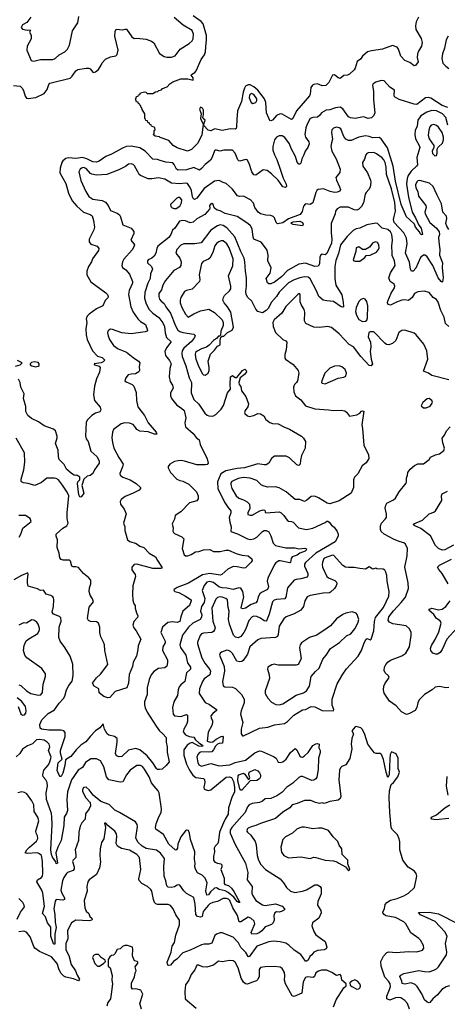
# Model space of a CAD drawing. Extents: x 2133489 to 2292442, y 756223 to 916462.
# Tile 218 of 256: x 2188484 to 2193050, y 851657 to 862169. Entities that reach past the tile are written whole.
import ezdxf

# ---------------------------------------------------------------- set-up
doc = ezdxf.new("R2010")
doc.units = 0

msp = doc.modelspace()

# ---------------------------------------------------------------- linework, layer by layer
at = {"layer": '0CON20XD'}
for points in [[(2188418, 861468), (2188488, 861458), (2188509, 861439), (2188526, 861414), (2188543, 861353), (2188555, 861333), (2188575, 861329), (2188655, 861339), (2188745, 861381), (2188778, 861425), (2188794, 861476), (2188807, 861493), (2189024, 861546), (2189045, 861565), (2189085, 861624), (2189105, 861637), (2189195, 861653), (2189222, 861652), (2189236, 861646), (2189265, 861610), (2189275, 861607), (2189295, 861613), (2189325, 861638), (2189355, 861683), (2189365, 861710), (2189401, 861749), (2189455, 861772), (2189512, 861785), (2189525, 861798), (2189536, 861845), (2189501, 861995), (2189504, 862045), (2189515, 862068), (2189585, 862060), (2189611, 862069), (2189625, 862067), (2189681, 861985), (2189705, 861967), (2189735, 861973), (2189835, 861962), (2189891, 861941), (2189915, 861923), (2189977, 861807), (2190025, 861776), (2190055, 861768), (2190105, 861770), (2190145, 861784), (2190196, 861855), (2190295, 861914), (2190325, 861944), (2190336, 861965), (2190341, 862015), (2190325, 862054), (2190230, 862110), (2190132, 862192)], [(2188604, 862195), (2188559, 862141), (2188514, 862115), (2188498, 862085), (2188515, 862067), (2188565, 862058), (2188595, 862060), (2188600, 862055), (2188595, 862050), (2188590, 862035), (2188606, 862006), (2188606, 861964), (2188564, 861886), (2188559, 861845), (2188605, 861734), (2188635, 861728), (2188706, 861746), (2188837, 861743), (2188864, 861756), (2188904, 861796), (2188965, 861827), (2188994, 861856), (2189015, 861897), (2189048, 862052), (2189103, 862135), (2189117, 862205)], [(2192742, 862195), (2192718, 862148), (2192709, 862105), (2192715, 862065), (2192770, 861970), (2192782, 861925), (2192774, 861886), (2192742, 861835), (2192732, 861805), (2192728, 861765), (2192739, 861721), (2192709, 861681), (2192695, 861678), (2192651, 861711), (2192595, 861733), (2192555, 861780), (2192529, 861855), (2192516, 861875), (2192465, 861894), (2192358, 861855), (2192242, 861838), (2192199, 861825), (2192145, 861779), (2192123, 861747), (2192088, 861722), (2192067, 861653), (2192055, 861633), (2192005, 861588), (2191985, 861578), (2191945, 861573), (2191905, 861543), (2191885, 861547), (2191845, 861581), (2191825, 861576), (2191785, 861499), (2191753, 861467), (2191715, 861463), (2191665, 861484), (2191625, 861479), (2191610, 861470), (2191594, 861446), (2191587, 861375), (2191579, 861355), (2191440, 861195), (2191399, 861115), (2191385, 861103), (2191285, 861162), (2191265, 861166), (2191225, 861148), (2191184, 861096), (2191165, 861089), (2191155, 861093), (2191121, 861175), (2191111, 861285), (2191098, 861325), (2191027, 861417), (2190983, 861453), (2190945, 861474), (2190925, 861474), (2190895, 861458), (2190883, 861437), (2190869, 861395), (2190854, 861295), (2190810, 861195), (2190801, 861105), (2190800, 861025), (2190794, 861006), (2190785, 861000), (2190734, 861004), (2190645, 860985), (2190566, 861004), (2190525, 860984), (2190495, 860989), (2190448, 861045), (2190463, 861095), (2190443, 861113), (2190438, 861125), (2190447, 861155), (2190446, 861205), (2190435, 861226), (2190416, 861234), (2190410, 861230), (2190405, 861215), (2190420, 861165), (2190415, 861115), (2190444, 861054), (2190427, 860937), (2190381, 860849), (2190317, 860783), (2190275, 860767), (2190165, 860801), (2190124, 860825), (2190078, 860878), (2189985, 860910), (2189975, 860920), (2189930, 860925), (2189910, 860945), (2189920, 860955), (2189920, 860985), (2189930, 860995), (2189928, 861018), (2189892, 861032), (2189888, 861048), (2189872, 861052), (2189868, 861068), (2189852, 861072), (2189848, 861088), (2189832, 861092), (2189828, 861108), (2189820, 861115), (2189820, 861165), (2189792, 861212), (2189788, 861228), (2189782, 861232), (2189778, 861248), (2189772, 861252), (2189768, 861268), (2189752, 861272), (2189748, 861288), (2189732, 861292), (2189720, 861325), (2189728, 861332), (2189732, 861348), (2189748, 861352), (2189752, 861368), (2189768, 861372), (2189775, 861390), (2189815, 861398), (2189830, 861395), (2189845, 861380), (2189905, 861380), (2189935, 861398), (2189958, 861402), (2189970, 861415), (2189998, 861422), (2190010, 861435), (2190058, 861452), (2190088, 861485), (2190118, 861505), (2190205, 861539), (2190278, 861538), (2190335, 861523), (2190335, 861547), (2190314, 861576), (2190318, 861585), (2190355, 861604), (2190368, 861622), (2190421, 861745), (2190457, 861795), (2190468, 861825), (2190470, 861880), (2190480, 861955), (2190479, 861999), (2190442, 862125), (2190421, 862151), (2190335, 862212)], [(2193060, 861995), (2193039, 861955), (2193019, 861865), (2192999, 861805), (2192990, 861755), (2193001, 861705), (2193035, 861675), (2193065, 861650)], [(2193055, 861232), (2192995, 861254), (2192875, 861331), (2192845, 861340), (2192818, 861335), (2192725, 861263), (2192695, 861267), (2192535, 861317), (2192485, 861345), (2192481, 861365), (2192485, 861416), (2192435, 861449), (2192377, 861517), (2192345, 861521), (2192285, 861504), (2192259, 861485), (2192251, 861469), (2192262, 861402), (2192261, 861315), (2192276, 861175), (2192266, 861145), (2192239, 861121), (2192205, 861116), (2192155, 861133), (2192066, 861114), (2192015, 861121), (2191995, 861134), (2191935, 861219), (2191905, 861236), (2191855, 861230), (2191795, 861208), (2191756, 861204), (2191708, 861175), (2191686, 861145), (2191665, 861130), (2191615, 861126), (2191585, 861116), (2191554, 861055), (2191541, 861015), (2191530, 860945), (2191536, 860916), (2191571, 860865), (2191574, 860845), (2191559, 860805), (2191531, 860765), (2191519, 860725), (2191497, 860685), (2191485, 860638), (2191475, 860627), (2191465, 860627), (2191445, 860650), (2191430, 860710), (2191383, 860795), (2191365, 860845), (2191315, 860913), (2191285, 860928), (2191255, 860928), (2191225, 860914), (2191203, 860885), (2191186, 860815), (2191188, 860775), (2191203, 860725), (2191230, 860675), (2191266, 860575), (2191296, 860476), (2191330, 860415), (2191332, 860388), (2191323, 860377), (2191295, 860385), (2191243, 860455), (2191173, 860525), (2191125, 860560), (2191082, 860568), (2191005, 860508), (2190985, 860513), (2190961, 860545), (2190933, 860633), (2190913, 860673), (2190895, 860678), (2190835, 860659), (2190823, 860663), (2190813, 860673), (2190784, 860744), (2190755, 860776), (2190665, 860778), (2190625, 860764), (2190585, 860778), (2190573, 860775), (2190565, 860769), (2190540, 860700), (2190520, 860670), (2190463, 860625), (2190425, 860579), (2190405, 860564), (2190345, 860593), (2190265, 860565), (2190175, 860564), (2190157, 860575), (2190135, 860624), (2190120, 860640), (2190045, 860649), (2189983, 860667), (2189955, 860677), (2189905, 860681), (2189825, 860765), (2189765, 860802), (2189675, 860819), (2189625, 860814), (2189588, 860802), (2189465, 860733), (2189405, 860708), (2189332, 860658), (2189305, 860647), (2189265, 860651), (2189200, 860685), (2189155, 860699), (2189085, 860688), (2189005, 860696), (2188975, 860688), (2188946, 860664), (2188935, 860644), (2188917, 860585), (2188913, 860535), (2188975, 860419), (2189006, 860316), (2189045, 860235), (2189095, 860178), (2189164, 860114), (2189235, 860091), (2189256, 860076), (2189272, 860025), (2189281, 859955), (2189274, 859926), (2189227, 859825), (2189226, 859796), (2189245, 859772), (2189312, 859752), (2189329, 859725), (2189326, 859705), (2189260, 859615), (2189250, 859585), (2189218, 859535), (2189200, 859485), (2189202, 859445), (2189242, 859372), (2189405, 859254), (2189421, 859235), (2189429, 859215), (2189425, 859198), (2189398, 859172), (2189370, 859115), (2189305, 859084), (2189225, 859025), (2189205, 859005), (2189193, 858975), (2189199, 858935), (2189190, 858870), (2189193, 858805), (2189203, 858755), (2189263, 858633), (2189315, 858578), (2189365, 858562), (2189394, 858535), (2189376, 858515), (2189355, 858505), (2189280, 858495), (2189282, 858485), (2189331, 858471), (2189344, 858455), (2189337, 858405), (2189305, 858335), (2189281, 858255), (2189272, 858165), (2189284, 858104), (2189344, 858034), (2189352, 858005), (2189338, 857982), (2189292, 857968), (2189255, 857944), (2189204, 857895), (2189192, 857868), (2189188, 857725), (2189195, 857696), (2189214, 857664), (2189245, 857561), (2189306, 857505), (2189326, 857475)], [(2190975, 861274), (2191005, 861286), (2191015, 861305), (2191015, 861325), (2190985, 861371), (2190955, 861382), (2190936, 861365), (2190934, 861335), (2190955, 861286), (2190975, 861274)], [(2193054, 861045), (2193034, 861125), (2192999, 861165), (2192935, 861196), (2192885, 861200), (2192831, 861181), (2192766, 861144), (2192735, 861095), (2192728, 861032), (2192708, 860985), (2192703, 860943), (2192709, 860899), (2192751, 860825), (2192755, 860805), (2192723, 860697), (2192730, 860620), (2192722, 860605), (2192665, 860553), (2192633, 860507), (2192621, 860475), (2192615, 860415), (2192635, 860274), (2192675, 860115), (2192712, 860055), (2192746, 859975), (2192770, 859945), (2192786, 859875), (2192775, 859871), (2192765, 859880), (2192754, 859905), (2192712, 859955), (2192698, 859988), (2192645, 860035), (2192614, 860064), (2192557, 860195), (2192495, 860445), (2192472, 860605), (2192412, 860802), (2192345, 860896), (2192321, 860911), (2192255, 860908), (2192215, 860924), (2192175, 860928), (2192105, 860915), (2192025, 860880), (2191995, 860879), (2191967, 860895), (2191945, 860922), (2191912, 861005), (2191895, 861016), (2191865, 861022), (2191835, 861012), (2191818, 860992), (2191815, 860965), (2191824, 860895), (2191814, 860855), (2191807, 860815), (2191816, 860765), (2191862, 860685), (2191906, 860574), (2191903, 860537), (2191861, 860485), (2191866, 860456), (2191900, 860385), (2191908, 860355), (2191901, 860339), (2191875, 860327), (2191845, 860324), (2191798, 860335), (2191728, 860365), (2191672, 860358), (2191655, 860345), (2191645, 860325), (2191615, 860214), (2191585, 860198), (2191535, 860203), (2191515, 860180), (2191499, 860121), (2191480, 860090), (2191355, 860043), (2191295, 860002), (2191235, 859991), (2191221, 860005), (2191204, 860055), (2191189, 860069), (2191165, 860078), (2191112, 860082), (2191055, 860096), (2191030, 860115), (2190995, 860165), (2190982, 860212), (2190947, 860247), (2190875, 860284), (2190832, 860282), (2190809, 860289), (2190751, 860365), (2190690, 860420), (2190655, 860431), (2190615, 860454), (2190565, 860444), (2190455, 860368), (2190375, 860264), (2190351, 860251), (2190338, 860258), (2190328, 860278), (2190318, 860345), (2190305, 860379), (2190275, 860419), (2190255, 860425), (2190195, 860416), (2190104, 860424), (2190035, 860465), (2189965, 860481), (2189895, 860469), (2189855, 860471), (2189775, 860505), (2189758, 860518), (2189744, 860544), (2189710, 860610), (2189695, 860624), (2189675, 860632), (2189645, 860627), (2189615, 860603), (2189544, 860565), (2189415, 860515), (2189305, 860511), (2189255, 860520), (2189239, 860529), (2189195, 860580), (2189165, 860590), (2189145, 860585), (2189131, 860575), (2189116, 860545), (2189135, 860453), (2189189, 860335), (2189223, 860283), (2189264, 860254), (2189365, 860239), (2189400, 860220), (2189427, 860187), (2189452, 860132), (2189525, 860102), (2189548, 860085), (2189559, 860065), (2189585, 859979), (2189674, 859944), (2189702, 859908), (2189701, 859885), (2189669, 859815), (2189704, 859775), (2189708, 859765), (2189703, 859745), (2189685, 859711), (2189597, 859613), (2189582, 859585), (2189574, 859545), (2189581, 859525), (2189617, 859497), (2189655, 859451), (2189687, 859375), (2189687, 859355), (2189653, 859277), (2189647, 859235), (2189669, 859105), (2189695, 859045), (2189747, 858975), (2189775, 858948), (2189828, 858915), (2189850, 858855), (2189846, 858845), (2189822, 858835), (2189675, 858815), (2189575, 858827), (2189475, 858862), (2189455, 858864), (2189435, 858856), (2189426, 858845), (2189423, 858825), (2189429, 858795), (2189443, 858755), (2189485, 858691), (2189535, 858654), (2189625, 858618), (2189695, 858561), (2189754, 858525), (2189766, 858505), (2189760, 858465), (2189764, 858425), (2189755, 858409), (2189720, 858390), (2189674, 858386), (2189643, 858377), (2189617, 858345), (2189608, 858315), (2189622, 858302), (2189685, 858273), (2189702, 858255), (2189728, 858188), (2189731, 858105), (2189745, 858035), (2189815, 857942), (2189856, 857865), (2189940, 857765), (2189947, 857745), (2189925, 857743), (2189855, 857769), (2189765, 857777), (2189735, 857795), (2189715, 857825), (2189695, 857849), (2189655, 857863), (2189605, 857864), (2189567, 857853), (2189487, 857795), (2189476, 857766), (2189469, 857705), (2189475, 857655), (2189490, 857595), (2189542, 857495), (2189588, 857425), (2189583, 857395), (2189554, 857325), (2189556, 857305), (2189586, 857286), (2189665, 857256), (2189729, 857219), (2189773, 857175), (2189773, 857165), (2189758, 857145), (2189697, 857113), (2189611, 857079), (2189569, 857045), (2189556, 857025), (2189559, 856995), (2189598, 856945), (2189621, 856895), (2189594, 856795), (2189608, 856755), (2189608, 856715), (2189636, 856616)], [(2192915, 860716), (2192935, 860721), (2192942, 860745), (2192942, 860788), (2192953, 860807), (2192998, 860852), (2193010, 860885), (2193011, 860915), (2192994, 860965), (2192955, 861021), (2192935, 861041), (2192905, 861050), (2192878, 861042), (2192862, 861025), (2192851, 860989), (2192846, 860935), (2192858, 860898), (2192907, 860825), (2192907, 860805), (2192890, 860765), (2192891, 860741), (2192915, 860716)], [(2193065, 859929), (2193044, 859964), (2193036, 859995), (2193046, 860046), (2193042, 860072), (2193003, 860113), (2192987, 860205), (2192940, 860295), (2192900, 860390), (2192859, 860425), (2192755, 860452), (2192735, 860448), (2192725, 860438), (2192711, 860405), (2192715, 860375), (2192735, 860335), (2192743, 860285), (2192821, 860185), (2192824, 860165), (2192809, 860115), (2192813, 860095), (2192863, 860005), (2192934, 859944), (2192964, 859904), (2192966, 859876), (2192956, 859844), (2192958, 859798), (2192969, 859715), (2192967, 859655), (2193000, 859575), (2192994, 859525), (2193006, 859414), (2192999, 859371), (2192995, 859368), (2192985, 859374), (2192951, 859415), (2192894, 859545), (2192835, 859636), (2192815, 859656), (2192795, 859654), (2192765, 859632), (2192715, 859517), (2192685, 859484), (2192666, 859486), (2192656, 859505), (2192645, 859581), (2192602, 859675), (2192623, 859775), (2192615, 859838), (2192585, 859895), (2192481, 860005), (2192474, 860035), (2192481, 860069), (2192496, 860124), (2192488, 860218), (2192453, 860365), (2192399, 860515), (2192397, 860595), (2192386, 860645), (2192373, 860673), (2192355, 860695), (2192295, 860737), (2192265, 860750), (2192205, 860748), (2192190, 860740), (2192179, 860725), (2192165, 860679), (2192144, 860645), (2192148, 860605), (2192196, 860535), (2192230, 860455), (2192232, 860435), (2192225, 860382), (2192212, 860355), (2192184, 860325), (2192174, 860306), (2192155, 860215), (2192135, 860175), (2192105, 860146), (2192084, 860136), (2192055, 860141), (2191995, 860168), (2191905, 860166), (2191875, 860151), (2191857, 860125), (2191851, 860095), (2191809, 859995), (2191810, 859895), (2191817, 859825), (2191814, 859785), (2191765, 859672), (2191745, 859659), (2191715, 859666), (2191695, 859653), (2191689, 859635), (2191686, 859564), (2191671, 859539), (2191634, 859536), (2191535, 859569), (2191465, 859559), (2191345, 859493), (2191279, 859425), (2191205, 859368), (2191165, 859349), (2191145, 859348), (2191131, 859361), (2191116, 859405), (2191157, 859463), (2191170, 859520), (2191132, 859595), (2191136, 859655), (2191128, 859708), (2191097, 859747), (2191064, 859794), (2190984, 859825), (2190976, 859846), (2190965, 859935), (2190948, 859968), (2190919, 859995), (2190805, 860069), (2190679, 860099), (2190625, 860128), (2190585, 860140), (2190561, 860161), (2190551, 860195), (2190535, 860206), (2190525, 860204), (2190511, 860185), (2190514, 860155), (2190509, 860145), (2190461, 860089), (2190375, 860043), (2190335, 860008), (2190305, 860002), (2190255, 860021), (2190225, 860026), (2190192, 860018), (2190139, 859945), (2190115, 859923), (2190096, 859875), (2190075, 859845), (2189960, 859750), (2189948, 859725), (2189939, 859675), (2189921, 859645), (2189895, 859622), (2189855, 859606), (2189848, 859595), (2189849, 859575), (2189891, 859535), (2189901, 859505), (2189882, 859455), (2189877, 859405), (2189853, 859355), (2189821, 859255), (2189817, 859195), (2189834, 859134), (2189865, 859075), (2189904, 859035), (2189970, 858990), (2190013, 858933), (2190029, 858895), (2190037, 858825), (2190053, 858775), (2190098, 858735), (2190097, 858725), (2190050, 858665), (2190034, 858625), (2190042, 858585), (2190085, 858529), (2190100, 858495), (2190087, 858445), (2190079, 858355), (2190091, 858305), (2190115, 858267), (2190124, 858235), (2190094, 858186), (2190093, 858153), (2190104, 858125), (2190162, 858055), (2190212, 858022), (2190239, 857995), (2190258, 857918), (2190247, 857865), (2190254, 857824), (2190335, 857750), (2190369, 857709), (2190401, 857685), (2190412, 857635), (2190485, 857481), (2190497, 857435), (2190485, 857419), (2190465, 857415), (2190375, 857417), (2190244, 857456), (2190207, 857463), (2190175, 857461), (2190138, 857452), (2190086, 857424), (2190071, 857399), (2190070, 857385), (2190094, 857334), (2190161, 857265), (2190195, 857248), (2190225, 857242), (2190289, 857209), (2190370, 857130), (2190388, 857085), (2190391, 857055), (2190376, 857034), (2190298, 857012), (2190206, 856914), (2190145, 856877), (2190138, 856835), (2190114, 856795), (2190112, 856782), (2190123, 856745), (2190119, 856709), (2190126, 856695), (2190137, 856685), (2190215, 856649), (2190238, 856625), (2190220, 856525), (2190239, 856455), (2190255, 856445), (2190278, 856445), (2190315, 856458), (2190362, 856488), (2190395, 856492), (2190445, 856509), (2190515, 856511), (2190553, 856493), (2190625, 856492), (2190685, 856505), (2190715, 856505), (2190795, 856470), (2190855, 856452), (2190924, 856444), (2190963, 856413), (2190966, 856395), (2190955, 856379), (2190895, 856316), (2190875, 856312), (2190805, 856329), (2190765, 856332), (2190706, 856304), (2190644, 856246), (2190625, 856237), (2190515, 856255), (2190435, 856243), (2190288, 856152), (2190164, 856106), (2190132, 856085), (2190128, 856075), (2190142, 856065), (2190182, 856052), (2190255, 856013), (2190315, 855976), (2190315, 855965), (2190296, 855914), (2190225, 855854), (2190205, 855795), (2190195, 855743), (2190165, 855733), (2190115, 855739), (2190065, 855732), (2190009, 855685), (2189990, 855625), (2190037, 855535), (2190037, 855515), (2190013, 855475), (2190008, 855435), (2190061, 855335), (2190063, 855305), (2190054, 855266), (2190035, 855248), (2189965, 855241), (2189915, 855209), (2189886, 855175), (2189866, 855125), (2189844, 855036), (2189844, 854965), (2189817, 854885), (2189815, 854855), (2189822, 854822), (2189845, 854775), (2189940, 854625), (2189975, 854578), (2190014, 854545), (2190048, 854505), (2190048, 854455), (2190060, 854405), (2190059, 854349), (2190079, 854245), (2190048, 854205), (2190005, 854169), (2189975, 854163), (2189955, 854165), (2189943, 854173), (2189905, 854234)], [(2190135, 860153), (2190155, 860154), (2190195, 860180), (2190212, 860215), (2190215, 860245), (2190195, 860270), (2190175, 860271), (2190161, 860265), (2190094, 860195), (2190099, 860175), (2190112, 860162), (2190135, 860153)], [(2190845, 859695), (2190781, 859851), (2190695, 859948), (2190655, 859971), (2190625, 859978), (2190595, 859970), (2190525, 859922), (2190422, 859788), (2190355, 859775), (2190235, 859776), (2190205, 859761), (2190163, 859715), (2190152, 859675), (2190193, 859623), (2190207, 859585), (2190206, 859545), (2190189, 859525), (2190130, 859490), (2190041, 859385), (2190012, 859335), (2189998, 859285), (2189971, 859245), (2189970, 859215), (2189978, 859185), (2189993, 859163), (2190025, 859138), (2190045, 859105), (2190095, 859036), (2190149, 858899), (2190172, 858855), (2190195, 858839), (2190225, 858829), (2190343, 858813), (2190358, 858798), (2190350, 858775), (2190317, 858735), (2190237, 858663), (2190220, 858635), (2190215, 858605), (2190217, 858575), (2190259, 858475), (2190292, 858345), (2190317, 858295), (2190315, 858185), (2190343, 858115), (2190395, 858065), (2190460, 857970), (2190485, 857947), (2190505, 857939), (2190545, 857938), (2190577, 857955), (2190635, 858011), (2190660, 858050), (2190704, 858186), (2190736, 858225), (2190731, 858275), (2190735, 858358), (2190755, 858372), (2190785, 858350), (2190801, 858349), (2190862, 858425), (2190887, 858437), (2190902, 858425), (2190905, 858410), (2190885, 858380), (2190838, 858345), (2190824, 858295), (2190826, 858276), (2190844, 858254), (2190851, 858205), (2190897, 858145), (2190928, 858068), (2190921, 858035), (2190890, 857995), (2190884, 857975), (2190887, 857965), (2190915, 857939), (2190935, 857933), (2190985, 857944), (2191025, 857964), (2191055, 857962), (2191091, 857941), (2191112, 857902), (2191155, 857868), (2191185, 857857), (2191245, 857853), (2191305, 857821), (2191365, 857799), (2191492, 857722), (2191513, 857703), (2191534, 857665), (2191532, 857595), (2191494, 857515), (2191481, 857465), (2191479, 857425), (2191465, 857410), (2191443, 857415), (2191365, 857491), (2191330, 857510), (2191205, 857508), (2191174, 857486), (2191144, 857435), (2191115, 857418), (2191095, 857416), (2191025, 857429), (2190885, 857385), (2190805, 857376), (2190685, 857352), (2190631, 857319), (2190595, 857235), (2190598, 857165), (2190669, 857019), (2190705, 856963), (2190738, 856925), (2190738, 856905), (2190720, 856855), (2190726, 856804), (2190741, 856755), (2190740, 856705), (2190811, 856681), (2190915, 856625), (2190945, 856619), (2190985, 856626), (2191015, 856645), (2191075, 856706), (2191095, 856716), (2191115, 856716), (2191145, 856701), (2191167, 856657), (2191189, 856579), (2191215, 856556), (2191325, 856529), (2191422, 856532), (2191465, 856520), (2191527, 856527), (2191545, 856519), (2191544, 856505), (2191531, 856495), (2191475, 856473), (2191445, 856453), (2191394, 856436), (2191381, 856415), (2191375, 856375), (2191369, 856371), (2191265, 856392), (2191250, 856390), (2191220, 856370), (2191206, 856354), (2191135, 856205), (2191128, 856175), (2191140, 856115), (2191131, 856085), (2191065, 856055), (2191049, 856041), (2191031, 856009), (2191019, 855961), (2191007, 855943), (2190955, 855925), (2190895, 855888), (2190865, 855879), (2190853, 855883), (2190849, 855895), (2190876, 856005), (2190868, 856065), (2190845, 856100), (2190825, 856105), (2190765, 856086), (2190695, 856101), (2190645, 856103), (2190609, 856115), (2190552, 856162), (2190515, 856170), (2190483, 856165), (2190452, 856128), (2190432, 856075), (2190460, 855990), (2190454, 855946), (2190426, 855905), (2190420, 855885), (2190416, 855855), (2190427, 855815), (2190425, 855790), (2190410, 855765), (2190334, 855726), (2190287, 855683), (2190221, 855599), (2190193, 855495), (2190200, 855465), (2190257, 855385), (2190275, 855303), (2190307, 855255), (2190308, 855235), (2190264, 855195), (2190248, 855102), (2190203, 855067), (2190187, 855045), (2190176, 855015), (2190170, 854955), (2190128, 854885), (2190114, 854825), (2190122, 854755), (2190137, 854737), (2190205, 854730), (2190265, 854750), (2190274, 854744), (2190276, 854675), (2190265, 854645), (2190235, 854595), (2190230, 854565), (2190255, 854535), (2190295, 854517), (2190345, 854509), (2190360, 854480), (2190395, 854449), (2190435, 854425), (2190441, 854415), (2190435, 854410), (2190395, 854414), (2190325, 854451), (2190303, 854445), (2190271, 854425), (2190238, 854375), (2190237, 854315), (2190265, 854219), (2190297, 854155), (2190332, 854102), (2190365, 854079), (2190445, 854068), (2190458, 854058), (2190461, 854025), (2190449, 853975), (2190455, 853955), (2190495, 853940), (2190525, 853945), (2190688, 854082), (2190725, 854085), (2190745, 854077), (2190766, 854036), (2190778, 853975), (2190777, 853923), (2190752, 853875), (2190712, 853755), (2190710, 853685), (2190677, 853635), (2190661, 853595), (2190616, 853495), (2190607, 853405), (2190598, 853375), (2190570, 853345), (2190561, 853325), (2190565, 853285), (2190555, 853235), (2190555, 853195), (2190568, 853175), (2190595, 853162), (2190632, 853155), (2190644, 853145), (2190644, 853125), (2190630, 853095), (2190666, 853005), (2190668, 852945), (2190675, 852935), (2190715, 852924), (2190744, 852895), (2190770, 852860), (2190836, 852744), (2190825, 852742), (2190805, 852754), (2190770, 852800), (2190711, 852851), (2190679, 852869), (2190615, 852884), (2190585, 852900), (2190564, 852896), (2190523, 852857), (2190499, 852825), (2190482, 852822), (2190473, 852867), (2190485, 852955), (2190465, 853005), (2190433, 853035), (2190382, 853062), (2190360, 853100), (2190354, 853125), (2190357, 853165), (2190349, 853205), (2190355, 853285), (2190309, 853415), (2190298, 853485), (2190285, 853512), (2190265, 853516), (2190255, 853509), (2190203, 853445), (2190174, 853365), (2190168, 853325), (2190155, 853304), (2190145, 853306), (2190075, 853366), (2190021, 853471), (2189938, 853525), (2189934, 853544), (2189941, 853585), (2189971, 853659), (2189996, 853705), (2189998, 853745), (2189974, 853914), (2189963, 853935), (2189918, 853985), (2189891, 854021), (2189865, 854085), (2189815, 854167), (2189795, 854194), (2189775, 854206), (2189735, 854208), (2189665, 854155), (2189623, 854105), (2189585, 854031), (2189555, 854027), (2189435, 854055), (2189410, 854085), (2189381, 854191), (2189347, 854257), (2189305, 854279), (2189245, 854278), (2189185, 854238), (2189154, 854186), (2189107, 854155), (2189038, 854052), (2188994, 853924), (2188988, 853845), (2188993, 853725), (2188985, 853695), (2188968, 853672), (2188959, 853655), (2188954, 853566), (2188926, 853405), (2188890, 853335), (2188868, 853275), (2188889, 853165), (2188885, 853158), (2188875, 853160), (2188869, 853179), (2188835, 853226), (2188825, 853255), (2188817, 853305), (2188830, 853575), (2188828, 853658), (2188822, 853695), (2188769, 853845), (2188765, 853915), (2188780, 853985), (2188776, 854025), (2188764, 854054), (2188736, 854085), (2188732, 854105), (2188743, 854155), (2188792, 854215), (2188806, 854244), (2188819, 854295), (2188790, 854365), (2188804, 854405), (2188797, 854435), (2188777, 854457), (2188745, 854477), (2188690, 854485), (2188665, 854482), (2188622, 854438), (2188566, 854415), (2188515, 854382), (2188484, 854336), (2188445, 854298)], [(2193066, 858895), (2193031, 858925), (2193015, 858995), (2192982, 859065), (2192954, 859155), (2192935, 859182), (2192899, 859205), (2192857, 859255), (2192802, 859272), (2192735, 859263), (2192699, 859245), (2192675, 859204), (2192635, 859171), (2192595, 859178), (2192565, 859175), (2192507, 859153), (2192445, 859121), (2192418, 859128), (2192412, 859145), (2192416, 859165), (2192450, 859250), (2192486, 859305), (2192491, 859325), (2192481, 859345), (2192441, 859375), (2192426, 859414), (2192444, 859466), (2192494, 859545), (2192486, 859595), (2192462, 859652), (2192461, 859675), (2192457, 859755), (2192464, 859815), (2192456, 859875), (2192442, 859905), (2192415, 859931), (2192354, 859945), (2192305, 859992), (2192286, 859996), (2192191, 859979), (2192115, 859942), (2192075, 859935), (2192045, 859918), (2191979, 859855), (2191909, 859765), (2191888, 859672), (2191861, 859599), (2191848, 859535), (2191850, 859405), (2191859, 859335), (2191925, 859233), (2191939, 859155), (2191941, 859105), (2191935, 859099), (2191915, 859105), (2191835, 859162), (2191765, 859166), (2191725, 859174), (2191677, 859215), (2191653, 859275), (2191585, 859401), (2191565, 859420), (2191525, 859425), (2191475, 859415), (2191415, 859393), (2191355, 859360), (2191255, 859260), (2191226, 859214), (2191173, 859155), (2191136, 859085), (2191116, 859064), (2191075, 859038), (2191025, 859053), (2191005, 859078), (2190964, 859165), (2190920, 859205), (2190901, 859235), (2190897, 859267), (2190904, 859325), (2190904, 859414), (2190894, 859484), (2190889, 859585), (2190879, 859625), (2190845, 859695)], [(2191505, 859968), (2191405, 859982), (2191383, 859995), (2191390, 860005), (2191405, 860010), (2191475, 860019), (2191505, 860003), (2191511, 859985), (2191505, 859968)], [(2190465, 858374), (2190495, 858397), (2190507, 858425), (2190508, 858455), (2190497, 858525), (2190522, 858598), (2190565, 858640), (2190597, 858683), (2190625, 858698), (2190623, 858745), (2190632, 858778), (2190645, 858790), (2190665, 858790), (2190702, 858828), (2190752, 858855), (2190766, 858885), (2190738, 859045), (2190702, 859105), (2190667, 859147), (2190654, 859175), (2190659, 859205), (2190669, 859225), (2190725, 859275), (2190737, 859295), (2190737, 859325), (2190714, 859435), (2190758, 859542), (2190764, 859615), (2190720, 859735), (2190695, 859775), (2190655, 859807), (2190635, 859808), (2190609, 859799), (2190585, 859780), (2190568, 859755), (2190547, 859685), (2190515, 859624), (2190499, 859611), (2190442, 859588), (2190424, 859565), (2190399, 859445), (2190408, 859395), (2190404, 859375), (2190326, 859294), (2190265, 859279), (2190245, 859268), (2190204, 859205), (2190196, 859175), (2190199, 859145), (2190216, 859095), (2190255, 859025), (2190283, 858993), (2190342, 859028), (2190415, 859061), (2190505, 859078), (2190565, 859043), (2190646, 858965), (2190656, 858936), (2190656, 858905), (2190633, 858845), (2190628, 858802), (2190618, 858792), (2190605, 858790), (2190584, 858766), (2190553, 858745), (2190506, 858694), (2190478, 858672), (2190425, 858655), (2190378, 858632), (2190362, 858615), (2190357, 858595), (2190363, 858545), (2190395, 858464), (2190435, 858389), (2190445, 858379), (2190465, 858374)], [(2192065, 859590), (2192115, 859592), (2192168, 859632), (2192185, 859652), (2192225, 859656), (2192295, 859688), (2192315, 859714), (2192322, 859735), (2192318, 859765), (2192305, 859789), (2192285, 859799), (2192255, 859788), (2192218, 859742), (2192176, 859714), (2192145, 859716), (2192105, 859746), (2192078, 859735), (2192073, 859695), (2192044, 859605), (2192053, 859593), (2192065, 859590)], [(2192384, 858715), (2192265, 858837), (2192225, 858837), (2192212, 858828), (2192206, 858785), (2192229, 858725), (2192233, 858677), (2192226, 858625), (2192236, 858546), (2192250, 858495), (2192238, 858472), (2192215, 858476), (2192125, 858574), (2192047, 858675), (2192002, 858702), (2191895, 858816), (2191815, 858884), (2191774, 858894), (2191685, 858883), (2191626, 858886), (2191539, 858925), (2191524, 858954), (2191528, 859045), (2191522, 859075), (2191488, 859128), (2191477, 859157), (2191479, 859235), (2191475, 859242), (2191465, 859243), (2191454, 859236), (2191325, 859108), (2191284, 859035), (2191200, 858965), (2191188, 858935), (2191190, 858895), (2191215, 858829), (2191295, 858754), (2191325, 858739), (2191336, 858725), (2191329, 858645), (2191316, 858594), (2191316, 858556), (2191321, 858545), (2191405, 858489), (2191459, 858425), (2191464, 858395), (2191452, 858315), (2191441, 858295), (2191417, 858273), (2191407, 858245), (2191410, 858195), (2191430, 858155), (2191485, 858111), (2191535, 858048), (2191636, 858014), (2191780, 858005), (2191835, 857996), (2191915, 858000), (2191955, 857992), (2191975, 857978), (2192005, 857938), (2192085, 857950), (2192115, 857968), (2192135, 857988), (2192145, 857992), (2192159, 857989), (2192137, 857845), (2192146, 857805), (2192157, 857625), (2192208, 857525), (2192212, 857485), (2192185, 857437), (2192142, 857405), (2192095, 857320), (2192058, 857285), (2192050, 857255), (2192050, 857175), (2192023, 857115), (2191896, 857034), (2191795, 856999), (2191767, 857007), (2191675, 857066), (2191635, 857081), (2191595, 857078), (2191551, 857039), (2191525, 857026), (2191475, 857046), (2191425, 857046), (2191378, 857085), (2191328, 857128), (2191255, 857172), (2191215, 857180), (2191135, 857177), (2191095, 857188), (2191065, 857200), (2191015, 857249), (2190946, 857276), (2190875, 857280), (2190815, 857271), (2190750, 857240), (2190740, 857225), (2190737, 857205), (2190748, 857165), (2190795, 857084), (2190825, 857060), (2190875, 857044), (2190912, 857022), (2190938, 856995), (2190941, 856949), (2190919, 856905), (2190920, 856885), (2190945, 856878), (2190965, 856880), (2191049, 856925), (2191085, 856936), (2191102, 856932), (2191105, 856910), (2191113, 856903), (2191254, 856914), (2191276, 856905), (2191305, 856875), (2191339, 856825), (2191355, 856816), (2191385, 856811), (2191405, 856803), (2191462, 856745), (2191545, 856726), (2191615, 856742), (2191745, 856800), (2191764, 856816), (2191775, 856816), (2191790, 856805), (2191812, 856772), (2191841, 856751), (2191874, 856705), (2191884, 856675), (2191884, 856655), (2191851, 856595), (2191645, 856475), (2191536, 856375), (2191526, 856355), (2191524, 856335), (2191559, 856255), (2191562, 856235), (2191555, 856218), (2191485, 856199), (2191435, 856194), (2191415, 856185), (2191345, 856105), (2191325, 856003), (2191315, 855986), (2191225, 855979), (2191200, 855970), (2191185, 855955), (2191149, 855821), (2191120, 855750), (2191114, 855746), (2191095, 855750), (2191055, 855780), (2191015, 855798), (2190985, 855800), (2190965, 855793), (2190931, 855755), (2190900, 855665), (2190878, 855625), (2190845, 855585), (2190815, 855569), (2190788, 855578), (2190767, 855597), (2190725, 855715), (2190715, 855765), (2190721, 855855), (2190709, 855895), (2190704, 855975), (2190685, 855991), (2190645, 856004), (2190623, 856007), (2190595, 856001), (2190578, 855982), (2190536, 855885), (2190547, 855747), (2190570, 855675), (2190565, 855654), (2190554, 855636), (2190535, 855625), (2190445, 855619), (2190425, 855612), (2190411, 855595), (2190381, 855525), (2190381, 855505), (2190427, 855355), (2190459, 855299), (2190513, 855233), (2190522, 855212), (2190513, 855175), (2190455, 855131), (2190437, 855105), (2190403, 855025), (2190400, 854975), (2190465, 854878), (2190509, 854859), (2190585, 854805), (2190585, 854793), (2190545, 854763), (2190526, 854735), (2190527, 854715), (2190543, 854685), (2190543, 854665), (2190536, 854634), (2190497, 854563), (2190484, 854465), (2190516, 854456), (2190545, 854460), (2190582, 854488), (2190634, 854516), (2190648, 854518), (2190658, 854508), (2190650, 854445), (2190615, 854442), (2190595, 854433), (2190575, 854414), (2190555, 854375), (2190535, 854354), (2190495, 854347), (2190426, 854354), (2190405, 854345), (2190386, 854325), (2190377, 854295), (2190385, 854239), (2190398, 854215), (2190425, 854201), (2190525, 854229), (2190615, 854203), (2190728, 854212), (2190785, 854239), (2190896, 854264), (2190995, 854340), (2191045, 854364), (2191065, 854361), (2191195, 854302), (2191223, 854283), (2191245, 854243), (2191265, 854238), (2191295, 854247), (2191331, 854275), (2191375, 854346), (2191427, 854387), (2191444, 854374), (2191475, 854306), (2191485, 854298), (2191505, 854297), (2191525, 854309), (2191564, 854346), (2191615, 854420), (2191645, 854437), (2191665, 854440), (2191680, 854435), (2191678, 854395), (2191692, 854365), (2191693, 854345), (2191673, 854285), (2191670, 854165), (2191657, 854083), (2191646, 854064), (2191625, 854050), (2191605, 854047), (2191505, 854089), (2191485, 854089), (2191465, 854079), (2191402, 854018), (2191336, 853974), (2191283, 853917), (2191229, 853881), (2191165, 853855), (2191105, 853851), (2191075, 853824), (2191045, 853810), (2190965, 853799), (2190935, 853787), (2190916, 853764), (2190890, 853705), (2190856, 853664), (2190748, 853545), (2190733, 853515), (2190732, 853485), (2190783, 853363), (2190895, 853165), (2190919, 853065), (2190914, 852985), (2190965, 852915), (2190964, 852845), (2190971, 852821), (2191005, 852765), (2191075, 852717), (2191105, 852710), (2191215, 852730), (2191286, 852706), (2191313, 852675), (2191310, 852665), (2191285, 852650), (2191255, 852641), (2191225, 852645), (2191210, 852635), (2191198, 852605), (2191201, 852555), (2191192, 852528), (2191171, 852509), (2191125, 852492), (2191105, 852485), (2191070, 852440), (2191041, 852419), (2191015, 852409), (2190964, 852404), (2190956, 852425), (2190993, 852515), (2190988, 852545), (2190953, 852575), (2190925, 852586), (2190845, 852538), (2190828, 852538), (2190809, 852605), (2190758, 852688), (2190726, 852765), (2190715, 852778), (2190693, 852787), (2190655, 852785), (2190595, 852753), (2190545, 852742), (2190515, 852729), (2190495, 852713), (2190442, 852648), (2190432, 852595), (2190415, 852588), (2190384, 852594), (2190365, 852615), (2190359, 852725), (2190345, 852798), (2190265, 852839), (2190235, 852869), (2190195, 852929), (2190184, 852934), (2190165, 852928), (2190138, 852912), (2190105, 852903), (2190068, 852908), (2190055, 852921), (2190046, 852975), (2190028, 853025), (2190023, 853125), (2190029, 853215), (2189989, 853269), (2189945, 853301), (2189835, 853319), (2189792, 853345), (2189747, 853387), (2189724, 853435), (2189741, 853555), (2189737, 853577), (2189722, 853605), (2189551, 853705), (2189499, 853729), (2189439, 853789), (2189351, 853821), (2189269, 853889), (2189225, 853945), (2189195, 853974), (2189165, 853971), (2189153, 853947), (2189154, 853934), (2189186, 853865), (2189235, 853812), (2189240, 853775), (2189227, 853745), (2189188, 853692), (2189182, 853635), (2189148, 853595), (2189130, 853560), (2189114, 853495), (2189112, 853405), (2189076, 853305), (2189084, 853254), (2189082, 853225), (2189055, 853195), (2189049, 853181), (2189066, 853125), (2189067, 853103), (2189055, 853085), (2188996, 853065), (2188984, 853055), (2188955, 853009), (2188941, 852975), (2188923, 852875), (2188933, 852845), (2188962, 852795), (2188963, 852775), (2188943, 852767), (2188875, 852776), (2188862, 852758), (2188847, 852675), (2188860, 852615), (2188861, 852535), (2188875, 852475), (2188860, 852405), (2188859, 852305), (2188855, 852294), (2188845, 852304), (2188815, 852385), (2188815, 852481), (2188782, 852525), (2188759, 852589), (2188728, 852625), (2188747, 852705), (2188730, 852845), (2188720, 852875), (2188668, 852965), (2188675, 852986), (2188715, 853010), (2188728, 853025), (2188732, 853055), (2188729, 853185), (2188715, 853244), (2188696, 853265), (2188674, 853274), (2188565, 853266), (2188542, 853275), (2188561, 853305), (2188590, 853335), (2188663, 853397), (2188676, 853426), (2188673, 853457), (2188659, 853485), (2188657, 853505), (2188687, 853615), (2188679, 853655), (2188637, 853715), (2188636, 853786), (2188615, 853830), (2188559, 853905), (2188535, 853918), (2188505, 853924), (2188465, 853914)], [(2192145, 858948), (2192175, 858950), (2192189, 858961), (2192198, 858985), (2192200, 859115), (2192190, 859160), (2192172, 859185), (2192155, 859193), (2192125, 859183), (2192105, 859162), (2192076, 859095), (2192070, 859055), (2192080, 859015), (2192105, 858969), (2192145, 858948)], [(2193065, 858324), (2192885, 858372), (2192848, 858395), (2192797, 858415), (2192841, 858545), (2192830, 858635), (2192801, 858705), (2192717, 858805), (2192695, 858821), (2192596, 858854), (2192565, 858851), (2192532, 858828), (2192499, 858745), (2192465, 858711), (2192425, 858697), (2192402, 858702), (2192384, 858715)], [(2188440, 858470), (2188489, 858485), (2188510, 858505), (2188460, 858530)], [(2188655, 858464), (2188681, 858469), (2188692, 858478), (2188693, 858495), (2188681, 858511), (2188642, 858518), (2188611, 858509), (2188595, 858495), (2188597, 858485), (2188613, 858473), (2188655, 858464)], [(2191745, 858283), (2191885, 858343), (2191945, 858353), (2191966, 858364), (2191974, 858395), (2191958, 858435), (2191925, 858464), (2191895, 858473), (2191845, 858471), (2191795, 858447), (2191743, 858395), (2191709, 858315), (2191707, 858297), (2191715, 858288), (2191745, 858283)], [(2189326, 857475), (2189333, 857455), (2189331, 857435), (2189282, 857365), (2189266, 857324), (2189235, 857303), (2189205, 857297), (2189168, 857265), (2189146, 857195), (2189167, 857113), (2189145, 857079), (2189135, 857071), (2189125, 857076), (2189117, 857095), (2189102, 857218), (2189106, 857235), (2189126, 857255), (2189126, 857286), (2189095, 857308), (2189085, 857302), (2189065, 857308), (2189038, 857325), (2188985, 857371), (2188959, 857419), (2188906, 857475), (2188898, 857505), (2188894, 857574), (2188867, 857645), (2188884, 857705), (2188884, 857724), (2188865, 857781), (2188846, 857796), (2188745, 857832), (2188686, 857875), (2188610, 857910), (2188571, 857945), (2188548, 857985), (2188548, 858002), (2188548, 858038), (2188526, 858125), (2188530, 858175), (2188495, 858245), (2188490, 858295), (2188470, 858330)], [(2192825, 858024), (2192866, 858044), (2192890, 858075), (2192892, 858085), (2192884, 858105), (2192858, 858125), (2192835, 858120), (2192812, 858105), (2192789, 858081), (2192772, 858045), (2192795, 858027), (2192825, 858024)], [(2193065, 855040), (2193035, 855036), (2192965, 855050), (2192919, 855041), (2192890, 855015), (2192805, 854964), (2192751, 854909), (2192736, 854875), (2192726, 854825), (2192706, 854794), (2192645, 854760), (2192615, 854752), (2192560, 854780), (2192505, 854842), (2192434, 854895), (2192377, 854977), (2192369, 855015), (2192372, 855055), (2192382, 855078), (2192430, 855145), (2192423, 855165), (2192386, 855196), (2192375, 855220), (2192379, 855255), (2192395, 855286), (2192417, 855313), (2192445, 855331), (2192565, 855376), (2192606, 855405), (2192647, 855475), (2192664, 855595), (2192663, 855625), (2192646, 855665), (2192609, 855699), (2192469, 855719), (2192434, 855735), (2192418, 855755), (2192426, 855795), (2192475, 855859), (2192558, 855945), (2192603, 856005), (2192636, 856095), (2192633, 856155), (2192597, 856325), (2192620, 856445), (2192624, 856525), (2192605, 856568), (2192584, 856584), (2192546, 856595), (2192481, 856621), (2192375, 856677), (2192345, 856704), (2192335, 856725), (2192335, 856765), (2192346, 856795), (2192388, 856835), (2192400, 856855), (2192399, 856889), (2192386, 856954), (2192392, 856985), (2192405, 857006), (2192477, 857043), (2192498, 857062), (2192535, 857127), (2192609, 857221), (2192616, 857235), (2192614, 857276), (2192626, 857305), (2192629, 857335), (2192655, 857371), (2192700, 857410), (2192735, 857428), (2192795, 857427), (2192856, 857474), (2192872, 857498), (2192925, 857524), (2192965, 857534), (2193012, 857568), (2193019, 857595), (2193002, 857652), (2192995, 857700), (2193020, 857735), (2193040, 857780), (2193079, 857821)], [(2189636, 856616), (2189659, 856599), (2189729, 856575), (2189765, 856548), (2189809, 856535), (2189867, 856475), (2189934, 856435), (2189954, 856394), (2190002, 856325), (2190002, 856315), (2189991, 856309), (2189905, 856310), (2189735, 856356), (2189705, 856351), (2189680, 856325), (2189683, 856295), (2189718, 856245), (2189722, 856225), (2189693, 856125), (2189687, 856035), (2189693, 855973), (2189704, 855934), (2189717, 855915), (2189718, 855885), (2189731, 855835), (2189747, 855805), (2189741, 855785), (2189701, 855745), (2189693, 855705), (2189703, 855675), (2189727, 855645), (2189776, 855554), (2189750, 855485), (2189744, 855444), (2189731, 855375), (2189695, 855308), (2189689, 855265), (2189652, 855178), (2189647, 855085), (2189628, 855035), (2189505, 854995), (2189445, 854934), (2189425, 854930), (2189384, 854944), (2189332, 854982), (2189330, 855025), (2189278, 855055), (2189261, 855085), (2189305, 855144), (2189347, 855183), (2189424, 855285), (2189394, 855435), (2189388, 855495), (2189379, 855525), (2189349, 855579), (2189340, 855625), (2189339, 855685), (2189326, 855725), (2189305, 855739), (2189240, 855745), (2189218, 855755), (2189209, 855775), (2189224, 855896), (2189271, 855955), (2189263, 855985), (2189236, 856026), (2189225, 856065), (2189229, 856105), (2189243, 856145), (2189242, 856185), (2189218, 856215), (2189165, 856255), (2189110, 856320), (2189085, 856328), (2189055, 856328), (2189041, 856335), (2189027, 856387), (2189017, 856397), (2188948, 856398), (2188925, 856407), (2188914, 856425), (2188907, 856475), (2188884, 856535), (2188888, 856615), (2188873, 856655), (2188872, 856678), (2188945, 856741), (2188988, 856765), (2189000, 856795), (2188990, 856845), (2188989, 856905), (2189008, 857085), (2188992, 857125), (2188940, 857200), (2188899, 857255), (2188875, 857270), (2188855, 857274), (2188772, 857275), (2188715, 857229), (2188645, 857196), (2188575, 857217), (2188526, 857224), (2188503, 857235), (2188498, 857245), (2188501, 857265), (2188528, 857362), (2188539, 857445), (2188535, 857545), (2188445, 857701)], [(2193115, 856558), (2193025, 856509), (2192995, 856506), (2192955, 856523), (2192924, 856554), (2192869, 856659), (2192767, 856737), (2192703, 856765), (2192690, 856775), (2192693, 856785), (2192785, 856825), (2192855, 856894), (2192905, 856911), (2192924, 856926), (2192992, 857035), (2192989, 857085), (2192994, 857106), (2193053, 857137)], [(2188477, 856645), (2188496, 856675), (2188518, 856742), (2188605, 856812), (2188595, 856842), (2188545, 856874), (2188475, 856876)], [(2190875, 854523), (2191045, 854604), (2191135, 854617), (2191205, 854639), (2191313, 854655), (2191345, 854675), (2191412, 854745), (2191505, 854800), (2191535, 854806), (2191595, 854836), (2191635, 854832), (2191715, 854792), (2191835, 854790), (2191837, 854803), (2191820, 854850), (2191822, 854915), (2191875, 855078), (2191935, 855183), (2191975, 855240), (2192099, 855375), (2192134, 855436), (2192161, 855515), (2192185, 855556), (2192195, 855561), (2192225, 855549), (2192238, 855555), (2192267, 855645), (2192271, 855745), (2192282, 855785), (2192367, 855895), (2192425, 856015), (2192429, 856065), (2192406, 856175), (2192404, 856234), (2192395, 856272), (2192383, 856293), (2192364, 856304), (2192297, 856307), (2192285, 856312), (2192255, 856303), (2192215, 856327), (2192175, 856303), (2192115, 856308), (2192055, 856322), (2191995, 856319), (2191963, 856323), (2191935, 856341), (2191835, 856451), (2191815, 856449), (2191744, 856425), (2191733, 856415), (2191719, 856375), (2191713, 856353), (2191717, 856325), (2191763, 856223), (2191780, 856210), (2191850, 856180), (2191868, 856165), (2191870, 856145), (2191864, 856125), (2191844, 856096), (2191804, 856056), (2191791, 856049), (2191725, 856046), (2191585, 856020), (2191555, 856006), (2191528, 855965), (2191514, 855905), (2191485, 855865), (2191415, 855826), (2191331, 855795), (2191305, 855774), (2191255, 855695), (2191245, 855605), (2191235, 855584), (2191215, 855573), (2191058, 855562), (2191025, 855547), (2190943, 855475), (2190915, 855395), (2190871, 855329), (2190855, 855318), (2190835, 855315), (2190802, 855322), (2190755, 855401), (2190735, 855424), (2190715, 855436), (2190695, 855437), (2190638, 855415), (2190623, 855405), (2190618, 855385), (2190666, 855265), (2190669, 855215), (2190648, 855105), (2190656, 855056), (2190675, 855047), (2190755, 855041), (2190789, 855029), (2190854, 854965), (2190881, 854915), (2190882, 854875), (2190850, 854790), (2190842, 854755), (2190866, 854664), (2190850, 854595), (2190850, 854545), (2190864, 854524), (2190875, 854523)], [(2193059, 856145), (2192996, 856255), (2192958, 856298), (2192946, 856325), (2192965, 856346), (2193095, 856411)], [(2189905, 854234), (2189845, 854309), (2189765, 854372), (2189725, 854388), (2189645, 854371), (2189576, 854304), (2189545, 854300), (2189518, 854308), (2189506, 854335), (2189526, 854454), (2189524, 854495), (2189496, 854515), (2189435, 854531), (2189417, 854545), (2189390, 854595), (2189375, 854650), (2189340, 854610), (2189295, 854575), (2189235, 854515), (2189191, 854459), (2189135, 854422), (2189087, 854375), (2189029, 854301), (2188972, 854268), (2188965, 854205), (2188945, 854123), (2188925, 854088), (2188915, 854088), (2188904, 854104), (2188884, 854154), (2188894, 854235), (2188936, 854275), (2188919, 854339), (2188918, 854365), (2188971, 854515), (2188969, 854559), (2188954, 854575), (2188925, 854585), (2188795, 854584), (2188718, 854595), (2188702, 854605), (2188700, 854645), (2188719, 854695), (2188788, 854762), (2188855, 854801), (2188907, 854873), (2188950, 854920), (2188965, 854945), (2188984, 855016), (2189008, 855062), (2189043, 855107), (2189056, 855166), (2189050, 855290), (2189024, 855375), (2188966, 855466), (2188915, 855535), (2188903, 855573), (2188906, 855684), (2188926, 855746), (2188924, 855784), (2188908, 855798), (2188845, 855822), (2188829, 855845), (2188846, 855905), (2188848, 855975), (2188846, 855996), (2188838, 856008), (2188815, 856023), (2188765, 856037), (2188737, 856077), (2188705, 856074), (2188675, 856094), (2188575, 856120), (2188566, 856155), (2188566, 856194), (2188576, 856246), (2188572, 856262), (2188502, 856235), (2188421, 856189)], [(2193155, 855678), (2193046, 855555), (2192994, 855444), (2192975, 855414), (2192944, 855396), (2192926, 855394), (2192895, 855407), (2192874, 855435), (2192871, 855455), (2192881, 855489), (2192920, 855550), (2192961, 855635), (2192985, 855725), (2192975, 855752), (2192934, 855775), (2192905, 855819), (2192854, 855865), (2192861, 855875), (2192885, 855887), (2192955, 855867), (2192995, 855874), (2193034, 855905), (2193080, 855965)], [(2188475, 855069), (2188495, 855060), (2188556, 855005), (2188601, 854975), (2188685, 854956), (2188708, 854962), (2188726, 854985), (2188736, 855075), (2188761, 855155), (2188758, 855185), (2188721, 855241), (2188561, 855355), (2188538, 855385), (2188523, 855435), (2188532, 855488), (2188553, 855537), (2188580, 855560), (2188676, 855614), (2188696, 855654), (2188696, 855674), (2188682, 855715), (2188667, 855735), (2188635, 855757), (2188615, 855762), (2188555, 855726), (2188525, 855730), (2188475, 855704)], [(2191255, 854855), (2191295, 854865), (2191435, 854958), (2191515, 854981), (2191548, 855005), (2191580, 855055), (2191597, 855155), (2191641, 855209), (2191680, 855245), (2191720, 855340), (2191758, 855385), (2191803, 855457), (2191899, 855521), (2191975, 855590), (2192019, 855611), (2192064, 855666), (2192095, 855725), (2192104, 855765), (2192089, 855819), (2192075, 855833), (2192035, 855847), (2191965, 855834), (2191935, 855820), (2191865, 855773), (2191802, 855698), (2191766, 855674), (2191655, 855598), (2191578, 855572), (2191492, 855515), (2191479, 855495), (2191471, 855465), (2191491, 855345), (2191456, 855284), (2191435, 855279), (2191245, 855276), (2191202, 855288), (2191175, 855280), (2191133, 855255), (2191129, 855235), (2191146, 855176), (2191150, 855135), (2191106, 855005), (2191106, 854975), (2191135, 854925), (2191171, 854881), (2191218, 854858), (2191255, 854855)], [(2188466, 854835), (2188495, 854759), (2188515, 854744), (2188535, 854749), (2188548, 854765), (2188554, 854795), (2188546, 854835), (2188505, 854890), (2188458, 854928)], [(2192436, 854276), (2192429, 854105), (2192415, 854080), (2192396, 854135), (2192370, 854270), (2192348, 854325), (2192335, 854336), (2192292, 854335), (2192273, 854343), (2192253, 854363), (2192201, 854435), (2192169, 854539), (2192145, 854590), (2192127, 854607), (2192075, 854622), (2192065, 854620), (2192032, 854575), (2192048, 854545), (2192031, 854495), (2192024, 854435), (2192030, 854385), (2192010, 854280), (2191967, 854213), (2191922, 854195), (2191909, 854181), (2191900, 854155), (2191891, 854055), (2191914, 853875), (2191905, 853853), (2191885, 853836), (2191797, 853823), (2191755, 853806), (2191735, 853802), (2191715, 853807), (2191685, 853800), (2191641, 853811), (2191594, 853834), (2191525, 853834), (2191448, 853802), (2191395, 853787), (2191369, 853755), (2191295, 853709), (2191215, 853639), (2191055, 853587), (2191005, 853564), (2190955, 853552), (2190925, 853538), (2190914, 853525), (2190911, 853505), (2190916, 853495), (2190952, 853462), (2191000, 853395), (2191010, 853360), (2191020, 853245), (2191035, 853196), (2191059, 853149), (2191109, 853095), (2191264, 852995), (2191301, 852955), (2191333, 852903), (2191377, 852865), (2191422, 852852), (2191505, 852865), (2191545, 852878), (2191635, 852934), (2191665, 852932), (2191694, 852915), (2191702, 852895), (2191704, 852835), (2191668, 852755), (2191663, 852715), (2191699, 852659), (2191703, 852635), (2191679, 852575), (2191609, 852525), (2191602, 852495), (2191624, 852435), (2191647, 852397), (2191745, 852328), (2191763, 852265), (2191755, 852250), (2191735, 852238), (2191665, 852230), (2191625, 852215), (2191605, 852185), (2191583, 852167), (2191565, 852128), (2191545, 852116), (2191535, 852118), (2191487, 852187), (2191414, 852235), (2191358, 852288), (2191325, 852308), (2191265, 852323), (2191195, 852329), (2191145, 852322), (2191015, 852279), (2190935, 852163), (2190925, 852168), (2190900, 852210), (2190845, 852264), (2190822, 852312), (2190763, 852373), (2190645, 852419), (2190625, 852420), (2190585, 852406), (2190568, 852392), (2190535, 852311), (2190505, 852300), (2190455, 852299), (2190425, 852291), (2190305, 852233), (2190225, 852205), (2190161, 852139), (2190126, 852114), (2190095, 852076), (2190075, 852071), (2190065, 852076), (2190059, 852105), (2190065, 852123), (2190102, 852215), (2190113, 852277), (2190138, 852315), (2190150, 852395), (2190190, 852505), (2190190, 852555), (2190152, 852612), (2190124, 852675), (2190095, 852712), (2190071, 852721), (2189955, 852724), (2189939, 852729), (2189925, 852744), (2189911, 852775), (2189895, 852865), (2189884, 852884), (2189849, 852915), (2189788, 852945), (2189758, 852978), (2189756, 852995), (2189779, 853095), (2189764, 853225), (2189735, 853255), (2189655, 853303), (2189571, 853321), (2189528, 853345), (2189514, 853375), (2189520, 853450), (2189516, 853476), (2189500, 853505), (2189426, 853566), (2189405, 853590), (2189391, 853589), (2189399, 853545), (2189394, 853495), (2189381, 853425), (2189359, 853385), (2189343, 853315), (2189339, 853245), (2189346, 853175), (2189336, 853115), (2189305, 853044), (2189227, 852985), (2189212, 852965), (2189202, 852915), (2189204, 852865), (2189174, 852765), (2189179, 852685), (2189195, 852652), (2189221, 852625), (2189231, 852595), (2189253, 852575), (2189257, 852563), (2189252, 852555), (2189225, 852549), (2189085, 852556), (2189036, 852525), (2188994, 852445), (2188997, 852355), (2188975, 852305), (2188975, 852240), (2189007, 852177), (2189033, 852083), (2189079, 852015), (2189096, 851966), (2189121, 851925), (2189112, 851908), (2189057, 851927), (2188975, 851945), (2188955, 851956), (2188925, 851987), (2188905, 852025), (2188884, 852094), (2188825, 852163), (2188695, 852222), (2188646, 852255), (2188633, 852275), (2188595, 852378), (2188557, 852427), (2188529, 852439), (2188475, 852430)], [(2192646, 851605), (2192624, 851664), (2192597, 851697), (2192555, 851724), (2192525, 851731), (2192495, 851727), (2192435, 851701), (2192405, 851714), (2192403, 851743), (2192434, 851815), (2192442, 851845), (2192439, 851875), (2192423, 851903), (2192382, 851945), (2192343, 852065), (2192339, 852115), (2192368, 852172), (2192405, 852210), (2192425, 852217), (2192505, 852208), (2192635, 852220), (2192725, 852216), (2192785, 852234), (2192798, 852255), (2192794, 852285), (2192762, 852342), (2192745, 852361), (2192661, 852421), (2192606, 852515), (2192586, 852536), (2192495, 852585), (2192392, 852602), (2192374, 852615), (2192363, 852633), (2192362, 852645), (2192381, 852675), (2192386, 852724), (2192404, 852745), (2192445, 852770), (2192514, 852786), (2192586, 852814), (2192637, 852843), (2192698, 852902), (2192726, 853025), (2192716, 853055), (2192698, 853078), (2192632, 853122), (2192574, 853195), (2192542, 853305), (2192542, 853392), (2192536, 853425), (2192518, 853465), (2192465, 853518), (2192452, 853545), (2192435, 853705), (2192430, 853865), (2192434, 853936), (2192450, 854005), (2192475, 854026), (2192521, 854085), (2192539, 854135), (2192526, 854176), (2192526, 854286), (2192505, 854332), (2192455, 854351), (2192441, 854325), (2192436, 854276)], [(2190845, 853942), (2190833, 853957), (2190812, 854045), (2190816, 854095), (2190825, 854105), (2190875, 854123), (2190889, 854115), (2190915, 854070), (2190925, 854060), (2190935, 854060), (2190942, 854075), (2190932, 854112), (2190934, 854135), (2190995, 854164), (2191025, 854151), (2191045, 854127), (2191054, 854105), (2191054, 854085), (2191045, 854063), (2191015, 854045), (2190945, 854042), (2190855, 853943), (2190845, 853942)], [(2193059, 853889), (2193041, 853985), (2193050, 854090)], [(2193065, 853640), (2192926, 853626), (2192885, 853632), (2192878, 853645), (2192880, 853655), (2192935, 853678), (2193025, 853756), (2193076, 853785)], [(2191995, 853080), (2192008, 853095), (2191988, 853155), (2191987, 853195), (2191928, 853255), (2191924, 853315), (2191896, 853355), (2191882, 853395), (2191832, 853445), (2191783, 853513), (2191715, 853537), (2191675, 853539), (2191615, 853529), (2191525, 853548), (2191495, 853548), (2191445, 853529), (2191396, 853485), (2191321, 853445), (2191294, 853415), (2191271, 853335), (2191281, 853281), (2191305, 853246), (2191355, 853222), (2191485, 853232), (2191585, 853213), (2191625, 853226), (2191645, 853224), (2191745, 853196), (2191835, 853188), (2191869, 853179), (2191893, 853165), (2191963, 853123), (2191995, 853080)], [(2188456, 852564), (2188491, 852639), (2188536, 852696), (2188533, 852715), (2188517, 852745), (2188475, 852786)], [(2193075, 851854), (2193038, 851842), (2192993, 851815), (2192945, 851756), (2192896, 851715), (2192865, 851676), (2192855, 851672), (2192835, 851678), (2192805, 851705), (2192779, 851769), (2192728, 851848), (2192705, 851869), (2192665, 851886), (2192595, 851871), (2192569, 851879), (2192565, 851905), (2192543, 851955), (2192552, 851968), (2192585, 851984), (2192745, 852019), (2192805, 852007), (2192855, 852005), (2192905, 852022), (2192933, 852035), (2192955, 852055), (2193042, 852185), (2193046, 852215), (2193030, 852305), (2193048, 852385), (2193025, 852430), (2192919, 852539), (2192765, 852612), (2192742, 852638), (2192855, 852640), (2192955, 852624), (2193160, 852520)], [(2189786, 851606), (2189767, 851665), (2189799, 851765), (2189776, 851806), (2189725, 851821), (2189690, 851820), (2189676, 851835), (2189678, 851885), (2189709, 851945), (2189717, 851993), (2189727, 852015), (2189718, 852055), (2189747, 852095), (2189747, 852105), (2189738, 852115), (2189715, 852122), (2189702, 852135), (2189690, 852175), (2189693, 852245), (2189688, 852265), (2189635, 852283), (2189606, 852284), (2189582, 852275), (2189555, 852248), (2189525, 852242), (2189500, 852195), (2189485, 852180), (2189463, 852177), (2189448, 852162), (2189430, 852135), (2189430, 852065), (2189450, 852045), (2189471, 851965), (2189468, 851915), (2189476, 851875), (2189462, 851765), (2189452, 851715), (2189424, 851675), (2189414, 851636)], [(2189335, 852064), (2189384, 852096), (2189400, 852115), (2189398, 852128), (2189355, 852157), (2189325, 852187), (2189295, 852188), (2189272, 852178), (2189263, 852155), (2189285, 852092), (2189314, 852064), (2189335, 852064)], [(2191835, 851628), (2191864, 851705), (2191945, 851832), (2191970, 851855), (2191970, 851875), (2191922, 851915), (2191915, 851960), (2191906, 851976), (2191865, 851963), (2191817, 851997), (2191765, 852020), (2191705, 852021), (2191675, 852012), (2191647, 851993), (2191631, 851955), (2191617, 851943), (2191555, 851950), (2191536, 851944), (2191511, 851895), (2191498, 851775), (2191415, 851739), (2191395, 851747), (2191321, 851875), (2191312, 851915), (2191316, 851965), (2191311, 851995), (2191285, 852040), (2191264, 852054), (2191205, 852060), (2191105, 852058), (2191055, 852050), (2191042, 852028), (2191042, 851955), (2191028, 851922), (2191014, 851906), (2190960, 851890), (2190915, 851872), (2190895, 851876), (2190872, 851892), (2190847, 851937), (2190818, 852045), (2190784, 852105), (2190765, 852122), (2190725, 852126), (2190645, 852111), (2190605, 852118), (2190554, 852076), (2190482, 852052), (2190435, 852055), (2190395, 852076), (2190375, 852073), (2190354, 852025), (2190316, 851975), (2190291, 851915), (2190256, 851865), (2190246, 851794), (2190250, 851715), (2190368, 851615)], [(2192085, 851820), (2192105, 851823), (2192118, 851835), (2192122, 851855), (2192116, 851876), (2192090, 851905), (2192063, 851917), (2192030, 851905), (2192010, 851885), (2192012, 851862), (2192030, 851845), (2192085, 851820)]]:
    msp.add_lwpolyline(points, dxfattribs=at)

doc.saveas('drawing.dxf')
